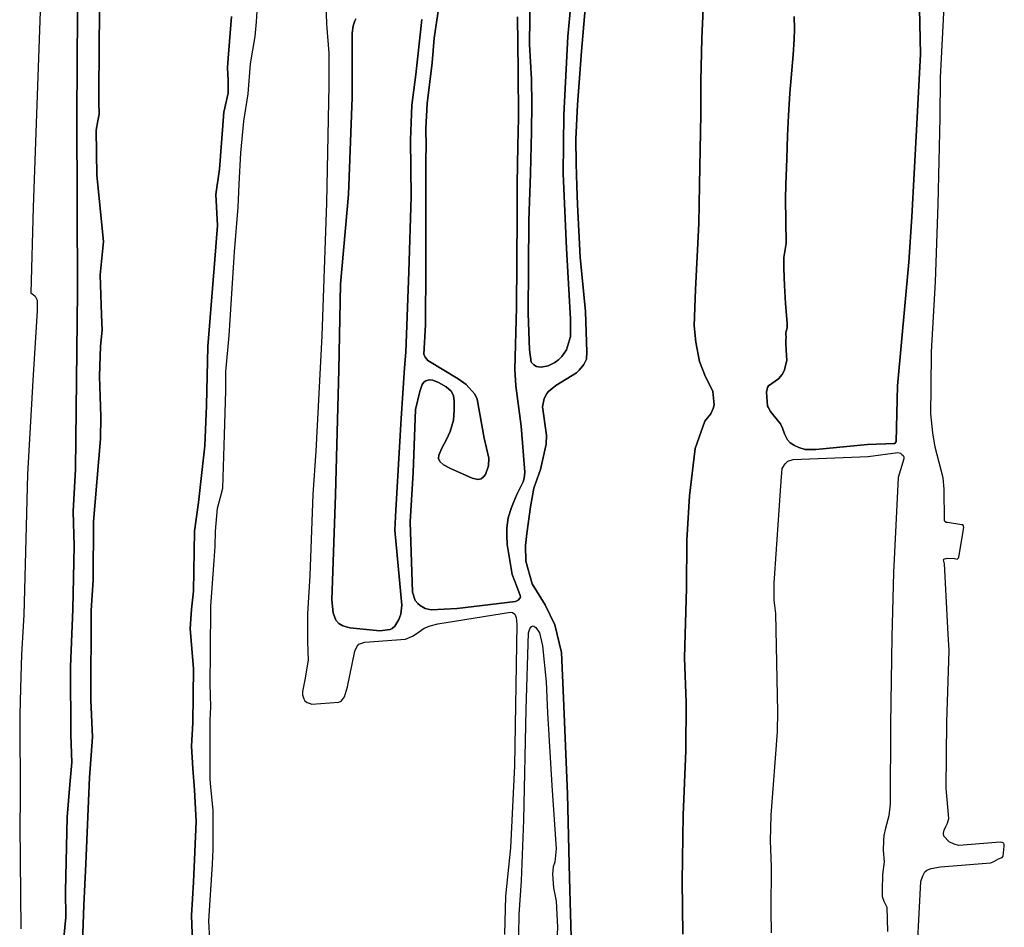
# Model space of a CAD drawing. Extents: x 130820 to 136569, y 465030 to 468172.
# Tile 27 of 41: x 135322 to 135542, y 466394 to 466596. Entities that reach past the tile are written whole.
import ezdxf

# ---------------------------------------------------------------- set-up
doc = ezdxf.new("R2010")
doc.units = 0
for name, color, linetype in [('B-XX-GR-GRAS-GV', 8, 'Continuous'), ('B-XX-OG-TERREIN_CULTUURSCHEIDING-GV', 8, 'Continuous'), ('B-XX-OG-TERREIN_ERF-GV', 8, 'Continuous'), ('B-XX-OG-WATER-GV', 8, 'Continuous')]:
    doc.layers.add(name, color=color, linetype=linetype)

msp = doc.modelspace()

# ---------------------------------------------------------------- linework, layer by layer
at = {"layer": 'B-XX-GR-GRAS-GV'}
for points in [[(135469.902, 466392.032), (135469.783, 466403.898), (135470.009, 466418.666), (135470.602, 466433.092), (135470.62, 466443.803), (135470.27, 466453.774), (135470.715, 466469.337), (135470.829, 466480.053), (135471.395, 466489.977), (135472.637, 466500.549), (135473.549, 466503.066), (135474.838, 466506.641), (135475.445, 466507.427), (135476.144, 466508.313), (135476.703, 466509.502), (135476.879, 466510.294), (135476.633, 466513.319), (135476.377, 466513.828), (135474.97, 466516.606), (135473.66, 466520.034), (135472.839, 466524.346), (135472.468, 466527.949), (135472.723, 466536.095), (135473.464, 466550.832), (135473.626, 466559.483), (135473.921, 466575.226), (135473.905, 466582.745), (135474.124, 466592.217), (135474.896, 466608.886)], [(135435.82, 466602.907), (135435.645, 466590.824), (135436.124, 466583.124), (135436.163, 466577.518), (135436.151, 466571.366), (135435.887, 466562.017), (135435.487, 466551.53), (135435.371, 466530.721), (135435.661, 466522.647), (135436.01, 466519.86), (135436.62, 466519.259), (135437.228, 466518.892), (135437.647, 466518.792), (135438.305, 466518.738), (135439.866, 466519.019), (135441.341, 466519.821), (135442.117, 466520.382), (135442.927, 466521.127), (135443.91, 466522.636), (135444.194, 466523.393), (135444.796, 466525.601), (135444.809, 466529.53), (135443.9, 466545.233), (135443.223, 466562.033), (135443.325, 466575.112), (135444.211, 466592.623), (135445.376, 466604.644)], [(135448.086, 466598.785), (135447.265, 466589.314), (135446.373, 466577.384), (135445.995, 466569.699), (135446.11, 466564.276), (135446.247, 466559.187), (135446.362, 466555.111), (135446.949, 466543.299), (135448.175, 466531.175), (135448.466, 466522.081), (135448.381, 466520.494), (135447.805, 466519.31), (135446.75, 466518.036), (135446.186, 466517.447), (135441.529, 466514.665), (135439.925, 466513.3), (135439.512, 466512.864), (135438.953, 466511.739), (135438.61, 466509.91), (135439.433, 466503.534), (135439.402, 466501.517), (135438.143, 466495.863), (135436.651, 466491.737), (135435.895, 466487.501), (135435.107, 466481.551), (135434.803, 466478.933), (135434.86, 466475.431), (135436.238, 466470.322), (135439.157, 466465.617), (135441.337, 466461.166), (135442.799, 466455.001), (135443.245, 466444.815), (135444.184, 466423.383), (135444.637, 466404.55), (135445.018, 466388.743)]]:
    msp.add_lwpolyline(points, dxfattribs=at)
at = {"layer": 'B-XX-OG-TERREIN_CULTUURSCHEIDING-GV'}
for points in [[(135331.298, 466387.388), (135332.152, 466395.872), (135332.096, 466401.651), (135332.421, 466418.215), (135333.064, 466425.503), (135333.485, 466430.384), (135333.23, 466436.619), (135333.175, 466451.804), (135333.718, 466464.67), (135334.032, 466478.73), (135333.786, 466486.498), (135334.3, 466495.937), (135334.714, 466535.649), (135334.602, 466574.791), (135334.839, 466609.799)], [(135326.41, 466598.222), (135324.815, 466554.53), (135324.335, 466535.271), (135324.535, 466535.227), (135325.262, 466534.598), (135325.722, 466533.711), (135325.754, 466531.342), (135324.804, 466515.78), (135323.569, 466494.864), (135323.177, 466480.33), (135322.784, 466463.379), (135322.243, 466454.515), (135322.019, 466447.002), (135321.852, 466440.969), (135321.953, 466421.958), (135321.838, 466416.443), (135322.07, 466393.269)]]:
    msp.add_lwpolyline(points, dxfattribs=at)
at = {"layer": 'B-XX-OG-TERREIN_ERF-GV'}
for points in [[(135340.018, 466616.716), (135339.574, 466592.071), (135339.487, 466577.854), (135339.555, 466575.266), (135339.261, 466573.78), (135338.92, 466571.679), (135339.064, 466561.647), (135340.555, 466546.821), (135339.834, 466539.364), (135340.126, 466530.434), (135340.252, 466527.045), (135339.871, 466523.423), (135339.623, 466516.662), (135339.942, 466507.736), (135339.899, 466502.706), (135338.327, 466484.232), (135338.207, 466471.241), (135337.815, 466464.359), (135337.759, 466444.408), (135338.115, 466436.074), (135337.396, 466427.039), (135336.634, 466407.75), (135336.136, 466398.564), (135335.732, 466385.904)], [(135494.769, 466597.076), (135494.809, 466594.37), (135494.785, 466591.942), (135494.531, 466588.507), (135493.814, 466579.989), (135493.54, 466575.009), (135493.274, 466570.512), (135493.128, 466565.279), (135492.91, 466559.538), (135492.868, 466556.376), (135492.957, 466546.394), (135492.495, 466543.266), (135492.433, 466540.817), (135492.64, 466536.971), (135492.819, 466532.982), (135493.202, 466528.548), (135493.181, 466527.608), (135493.133, 466527.269), (135493.007, 466526.75), (135492.905, 466526.332), (135492.893, 466525.944), (135492.955, 466525.528), (135492.9, 466524.775), (135492.907, 466524.211), (135492.969, 466522.515), (135493.117, 466520.269), (135493.017, 466519.687), (135492.672, 466518.412), (135492.602, 466518.041), (135492.086, 466517.093), (135491.278, 466516.16), (135489.033, 466514.567), (135488.816, 466514.181), (135488.573, 466513.13), (135488.845, 466510.045), (135488.928, 466509.794), (135489.492, 466508.854), (135490.383, 466507.713), (135491.705, 466506.048), (135492.157, 466505.114), (135492.648, 466503.83), (135493.276, 466502.474), (135493.902, 466501.863), (135494.837, 466501.226), (135495.784, 466500.813), (135497.204, 466500.379), (135499.643, 466500.317), (135511.176, 466501.476), (135517.255, 466501.678), (135517.518, 466502.124), (135517.841, 466514.579), (135520.397, 466542.213), (135521.052, 466552.327), (135522.104, 466571.71), (135523.007, 466588.665), (135522.447, 466612.574)], [(135415.477, 466599.756), (135414.393, 466592.249), (135413.973, 466586.749), (135412.843, 466577.624), (135412.54, 466572.09), (135412.588, 466567.942), (135412.558, 466565.335), (135412.502, 466541.285), (135412.455, 466528.227), (135412.106, 466521.63), (135412.402, 466520.942), (135412.99, 466520.24), (135419.747, 466516.172), (135421.568, 466514.863), (135423.433, 466512.736), (135424.001, 466511.63), (135425.587, 466502.905), (135426.583, 466498.381), (135426.523, 466496.661), (135425.861, 466494.772), (135425.403, 466494.203), (135424.857, 466493.81), (135424.143, 466493.648), (135422.897, 466493.963), (135419.357, 466495.471), (135418.013, 466496.085), (135416.443, 466496.945), (135415.642, 466497.676), (135415.378, 466498.342), (135415.412, 466499.107), (135416.092, 466500.613), (135417.193, 466502.736), (135417.954, 466504.396), (135418.734, 466506.9), (135418.873, 466509.145), (135418.883, 466511.131), (135418.688, 466512.375), (135418.151, 466513.39), (135417.05, 466514.325), (135415.359, 466515.314), (135414.083, 466515.859), (135413.276, 466515.899), (135412.561, 466515.667), (135412.048, 466515.391), (135411.74, 466514.837), (135411.182, 466513.27), (135410.19, 466509.266), (135409.717, 466495.177), (135409.053, 466484.207), (135409.563, 466468.499), (135410.15, 466466.571), (135410.744, 466465.911), (135411.271, 466465.46), (135412.359, 466464.811), (135413.685, 466464.511), (135419.545, 466464.807), (135432.53, 466466.367), (135433.171, 466466.695), (135433.623, 466467.221), (135433.657, 466467.407), (135433.623, 466467.731), (135432.819, 466469.715), (135431.805, 466472.444), (135430.704, 466479.125), (135430.581, 466481.155), (135430.63, 466482.859), (135430.913, 466485.076), (135431.675, 466487.384), (135432.101, 466488.484), (135432.847, 466490.292), (135433.551, 466491.597), (135434.242, 466493.119), (135434.516, 466493.929), (135434.636, 466495.261), (135433.831, 466505.539), (135432.594, 466514.537), (135432.413, 466518.251), (135432.756, 466532.081), (135432.91, 466552.572), (135432.911, 466559.685), (135433.098, 466568.181), (135433.208, 466574.474), (135433.171, 466584.937), (135432.963, 466597.006)], [(135360.446, 466390.188), (135360.186, 466396.258), (135360.621, 466403.66), (135361.279, 466417.198), (135360.851, 466424.283), (135360.482, 466429.064), (135360.204, 466434.083), (135360.474, 466439.262), (135360.639, 466451.423), (135359.916, 466460.257), (135360.234, 466464.687), (135360.63, 466468.697), (135360.906, 466482.092), (135361.791, 466488.49), (135362.492, 466495.198), (135363.176, 466501.132), (135363.541, 466510.17), (135363.864, 466523.394), (135365.383, 466542.829), (135365.996, 466550.427), (135365.658, 466557.31), (135366.43, 466562.999), (135367.417, 466575.703), (135368.379, 466579.97), (135368.393, 466582.779), (135368.258, 466585.642), (135368.352, 466587.819), (135369.16, 466597.077)], [(135396.864, 466596.591), (135396.703, 466596.122), (135396.309, 466595.045), (135396.061, 466593.403), (135396.092, 466590.546), (135396.097, 466579.014), (135395.233, 466557.336), (135393.499, 466537.318), (135393.119, 466518.162), (135392.373, 466490.242), (135391.529, 466466.768), (135391.813, 466463.818), (135392.461, 466462.218), (135393.113, 466461.473), (135393.98, 466460.976), (135395.58, 466460.535), (135402.281, 466459.818), (135404.533, 466460.161), (135405.034, 466460.352), (135405.64, 466460.867), (135406.522, 466462.398), (135406.906, 466463.573), (135407.133, 466465.572), (135405.597, 466482.326), (135405.823, 466486.806), (135406.988, 466507.282), (135407.79, 466518.627), (135408.036, 466522.114), (135408.734, 466540.034), (135409.239, 466556.858), (135409.102, 466569.509), (135409.387, 466577.31), (135410.311, 466584.113), (135411.65, 466596.443)]]:
    msp.add_lwpolyline(points, dxfattribs=at)
at = {"layer": 'B-XX-OG-WATER-GV'}
for points in [[(135335.732, 466385.904), (135336.136, 466398.564), (135336.634, 466407.75), (135337.396, 466427.039), (135338.115, 466436.074), (135337.759, 466444.408), (135337.815, 466464.359), (135338.207, 466471.241), (135338.327, 466484.232), (135339.899, 466502.706), (135339.942, 466507.736), (135339.623, 466516.662), (135339.871, 466523.423), (135340.252, 466527.045), (135340.126, 466530.434), (135339.834, 466539.364), (135340.555, 466546.821), (135339.064, 466561.647), (135338.92, 466571.679), (135339.261, 466573.78), (135339.555, 466575.266), (135339.487, 466577.854), (135339.574, 466592.071), (135340.018, 466616.716)], [(135522.447, 466612.574), (135523.007, 466588.665), (135522.104, 466571.71), (135521.052, 466552.327), (135520.397, 466542.213), (135517.841, 466514.579), (135517.518, 466502.124), (135517.255, 466501.678), (135511.176, 466501.476), (135499.643, 466500.317), (135497.204, 466500.379), (135495.784, 466500.813), (135494.837, 466501.226), (135493.902, 466501.863), (135493.276, 466502.474), (135492.648, 466503.83), (135492.157, 466505.114), (135491.705, 466506.048), (135490.383, 466507.713), (135489.492, 466508.854), (135488.928, 466509.794), (135488.845, 466510.045), (135488.573, 466513.13), (135488.816, 466514.181), (135489.033, 466514.567), (135491.278, 466516.16), (135492.086, 466517.093), (135492.602, 466518.041), (135492.672, 466518.412), (135493.017, 466519.687), (135493.117, 466520.269), (135492.969, 466522.515), (135492.907, 466524.211), (135492.9, 466524.775), (135492.955, 466525.528), (135492.893, 466525.944), (135492.905, 466526.332), (135493.007, 466526.75), (135493.133, 466527.269), (135493.181, 466527.608), (135493.202, 466528.548), (135492.819, 466532.982), (135492.64, 466536.971), (135492.433, 466540.817), (135492.495, 466543.266), (135492.957, 466546.394), (135492.868, 466556.376), (135492.91, 466559.538), (135493.128, 466565.279), (135493.274, 466570.512), (135493.54, 466575.009), (135493.814, 466579.989), (135494.531, 466588.507), (135494.785, 466591.942), (135494.809, 466594.37), (135494.769, 466597.076)], [(135334.839, 466609.799), (135334.602, 466574.791), (135334.714, 466535.649), (135334.3, 466495.937), (135333.786, 466486.498), (135334.032, 466478.73), (135333.718, 466464.67), (135333.175, 466451.804), (135333.23, 466436.619), (135333.485, 466430.384), (135333.064, 466425.503), (135332.421, 466418.215), (135332.096, 466401.651), (135332.152, 466395.872), (135331.298, 466387.388)], [(135364.284, 466390.733), (135364.086, 466395.051), (135364.908, 466407.669), (135365.054, 466410.991), (135365.054, 466415.498), (135365.057, 466419.703), (135364.499, 466424.957), (135364.405, 466426.662), (135364.338, 466428.441), (135364.333, 466439.839), (135364.514, 466442.837), (135364.369, 466447.882), (135364.419, 466455.059), (135364.497, 466465.307), (135365.288, 466475.58), (135365.458, 466478.652), (135365.578, 466482.128), (135366.021, 466487.232), (135366.702, 466489.726), (135367.197, 466491.677), (135367.54, 466503.64), (135367.892, 466513.473), (135367.854, 466517.702), (135368.584, 466525.846), (135369.825, 466544.499), (135370.651, 466554.517), (135370.866, 466559.661), (135371.245, 466566.611), (135371.865, 466573.743), (135372.853, 466579.817), (135373.374, 466586.531), (135374.399, 466592.626), (135374.682, 466595.938), (135375.456, 466607.924)], [(135474.896, 466608.886), (135474.124, 466592.217), (135473.905, 466582.745), (135473.921, 466575.226), (135473.626, 466559.483), (135473.464, 466550.832), (135472.723, 466536.095), (135472.468, 466527.949), (135472.839, 466524.346), (135473.66, 466520.034), (135474.97, 466516.606), (135476.377, 466513.828), (135476.633, 466513.319), (135476.879, 466510.294), (135476.703, 466509.502), (135476.144, 466508.313), (135475.445, 466507.427), (135474.838, 466506.641), (135473.549, 466503.066), (135472.637, 466500.549), (135471.395, 466489.977), (135470.829, 466480.053), (135470.715, 466469.337), (135470.27, 466453.774), (135470.62, 466443.803), (135470.602, 466433.092), (135470.009, 466418.666), (135469.783, 466403.898), (135469.902, 466392.032)], [(135390.074, 466604.947), (135390.317, 466595.412), (135390.856, 466588.904), (135390.858, 466581.72), (135390.316, 466555.492), (135389.312, 466525.732), (135387.988, 466499.99), (135387.289, 466490.295), (135386.596, 466472.21), (135386.121, 466463.66), (135386.116, 466457.362), (135386.239, 466453.293), (135385.541, 466448.903), (135384.999, 466446.306), (135384.98, 466445.531), (135385.312, 466444.657), (135385.525, 466444.187), (135385.994, 466443.821), (135386.471, 466443.636), (135387.054, 466443.47), (135393.134, 466443.918), (135393.603, 466444.131), (135393.915, 466444.451), (135394.331, 466445.095), (135395.039, 466447.323), (135396.683, 466455.309), (135397.139, 466456.25), (135397.596, 466456.819), (135398.018, 466456.995), (135398.94, 466457.293), (135408.015, 466457.949), (135409.558, 466458.613), (135410.783, 466459.423), (135412.116, 466460.392), (135413.456, 466460.962), (135415.231, 466461.422), (135431.453, 466464.022), (135431.861, 466463.906), (135432.426, 466463.545), (135432.711, 466462.841), (135432.822, 466461.236), (135432.316, 466429.655), (135431.73, 466417.473), (135431.413, 466411.324), (135430.334, 466400.547), (135430.078, 466392.004)], [(135522.324, 466389.534), (135523.073, 466403.841), (135523.464, 466405.057), (135523.98, 466405.979), (135524.398, 466406.319), (135525.348, 466406.76), (135527.471, 466407.12), (135537.72, 466407.943), (135538.687, 466408.002), (135539.369, 466408.255), (135540.396, 466408.875), (135541.244, 466409.2), (135541.455, 466409.474), (135541.657, 466411.703), (135541.692, 466412.09), (135541.59, 466412.415), (135541.23, 466412.567), (135540.79, 466412.635), (135532.519, 466411.925), (135531.461, 466411.835), (135530.524, 466412.125), (135529.41, 466412.699), (135528.155, 466413.947), (135528.11, 466414.626), (135528.277, 466415.277), (135528.605, 466416.095), (135528.986, 466416.854), (135529.285, 466417.901), (135528.725, 466424.672), (135528.848, 466439.452), (135529.373, 466455.463), (135529.139, 466459.049), (135528.349, 466474.798), (135528.181, 466475.399), (135528.105, 466475.728), (135528.18, 466475.839), (135528.905, 466476.086), (135530.54, 466475.968), (135531.192, 466475.871), (135531.455, 466476.155), (135531.553, 466476.297), (135532.627, 466482.881), (135532.563, 466483.295), (135532.432, 466483.477), (135532.225, 466483.479), (135529.024, 466484.016), (135528.737, 466484.072), (135528.437, 466484.276), (135528.323, 466484.516), (135528.229, 466491.5), (135528.039, 466494.047), (135526.269, 466500.863), (135525.719, 466504.099), (135525.291, 466508.318), (135525.365, 466514.235), (135525.462, 466522.133), (135526.323, 466537.816), (135526.946, 466555.104), (135527.392, 466574.487), (135527.421, 466583.43), (135528.633, 466606.604)], [(135445.376, 466604.644), (135444.211, 466592.623), (135443.325, 466575.112), (135443.223, 466562.033), (135443.9, 466545.233), (135444.809, 466529.53), (135444.796, 466525.601), (135444.194, 466523.393), (135443.91, 466522.636), (135442.927, 466521.127), (135442.117, 466520.382), (135441.341, 466519.821), (135439.866, 466519.019), (135438.305, 466518.738), (135437.647, 466518.792), (135437.228, 466518.892), (135436.62, 466519.259), (135436.01, 466519.86), (135435.661, 466522.647), (135435.371, 466530.721), (135435.487, 466551.53), (135435.887, 466562.017), (135436.151, 466571.366), (135436.163, 466577.518), (135436.124, 466583.124), (135435.645, 466590.824), (135435.82, 466602.907)], [(135432.963, 466597.006), (135433.171, 466584.937), (135433.208, 466574.474), (135433.098, 466568.181), (135432.911, 466559.685), (135432.91, 466552.572), (135432.756, 466532.081), (135432.413, 466518.251), (135432.594, 466514.537), (135433.831, 466505.539), (135434.636, 466495.261), (135434.516, 466493.929), (135434.242, 466493.119), (135433.551, 466491.597), (135432.847, 466490.292), (135432.101, 466488.484), (135431.675, 466487.384), (135430.913, 466485.076), (135430.63, 466482.859), (135430.581, 466481.155), (135430.704, 466479.125), (135431.805, 466472.444), (135432.819, 466469.715), (135433.623, 466467.731), (135433.657, 466467.407), (135433.623, 466467.221), (135433.171, 466466.695), (135432.53, 466466.367), (135419.545, 466464.807), (135413.685, 466464.511), (135412.359, 466464.811), (135411.271, 466465.46), (135410.744, 466465.911), (135410.15, 466466.571), (135409.563, 466468.499), (135409.053, 466484.207), (135409.717, 466495.177), (135410.19, 466509.266), (135411.182, 466513.27), (135411.74, 466514.837), (135412.048, 466515.391), (135412.561, 466515.667), (135413.276, 466515.899), (135414.083, 466515.859), (135415.359, 466515.314), (135417.05, 466514.325), (135418.151, 466513.39), (135418.688, 466512.375), (135418.883, 466511.131), (135418.873, 466509.145), (135418.734, 466506.9), (135417.954, 466504.396), (135417.193, 466502.736), (135416.092, 466500.613), (135415.412, 466499.107), (135415.378, 466498.342), (135415.642, 466497.676), (135416.443, 466496.945), (135418.013, 466496.085), (135419.357, 466495.471), (135422.897, 466493.963), (135424.143, 466493.648), (135424.857, 466493.81), (135425.403, 466494.203), (135425.861, 466494.772), (135426.523, 466496.661), (135426.583, 466498.381), (135425.587, 466502.905), (135424.001, 466511.63), (135423.433, 466512.736), (135421.568, 466514.863), (135419.747, 466516.172), (135412.99, 466520.24), (135412.402, 466520.942), (135412.106, 466521.63), (135412.455, 466528.227), (135412.502, 466541.285), (135412.558, 466565.335), (135412.588, 466567.942), (135412.54, 466572.09), (135412.843, 466577.624), (135413.973, 466586.749), (135414.393, 466592.249), (135415.477, 466599.756)], [(135445.018, 466388.743), (135444.637, 466404.55), (135444.184, 466423.383), (135443.245, 466444.815), (135442.799, 466455.001), (135441.337, 466461.166), (135439.157, 466465.617), (135436.238, 466470.322), (135434.86, 466475.431), (135434.803, 466478.933), (135435.107, 466481.551), (135435.895, 466487.501), (135436.651, 466491.737), (135438.143, 466495.863), (135439.402, 466501.517), (135439.433, 466503.534), (135438.61, 466509.91), (135438.953, 466511.739), (135439.512, 466512.864), (135439.925, 466513.3), (135441.529, 466514.665), (135446.186, 466517.447), (135446.75, 466518.036), (135447.805, 466519.31), (135448.381, 466520.494), (135448.466, 466522.081), (135448.175, 466531.175), (135446.949, 466543.299), (135446.362, 466555.111), (135446.247, 466559.187), (135446.11, 466564.276), (135445.995, 466569.699), (135446.373, 466577.384), (135447.265, 466589.314), (135448.086, 466598.785)], [(135369.16, 466597.077), (135368.352, 466587.819), (135368.258, 466585.642), (135368.393, 466582.779), (135368.379, 466579.97), (135367.417, 466575.703), (135366.43, 466562.999), (135365.658, 466557.31), (135365.996, 466550.427), (135365.383, 466542.829), (135363.864, 466523.394), (135363.541, 466510.17), (135363.176, 466501.132), (135362.492, 466495.198), (135361.791, 466488.49), (135360.906, 466482.092), (135360.63, 466468.697), (135360.234, 466464.687), (135359.916, 466460.257), (135360.639, 466451.423), (135360.474, 466439.262), (135360.204, 466434.083), (135360.482, 466429.064), (135360.851, 466424.283), (135361.279, 466417.198), (135360.621, 466403.66), (135360.186, 466396.258), (135360.446, 466390.188)], [(135411.65, 466596.443), (135410.311, 466584.113), (135409.387, 466577.31), (135409.102, 466569.509), (135409.239, 466556.858), (135408.734, 466540.034), (135408.036, 466522.114), (135407.79, 466518.627), (135406.988, 466507.282), (135405.823, 466486.806), (135405.597, 466482.326), (135407.133, 466465.572), (135406.906, 466463.573), (135406.522, 466462.398), (135405.64, 466460.867), (135405.034, 466460.352), (135404.533, 466460.161), (135402.281, 466459.818), (135395.58, 466460.535), (135393.98, 466460.976), (135393.113, 466461.473), (135392.461, 466462.218), (135391.813, 466463.818), (135391.529, 466466.768), (135392.373, 466490.242), (135393.119, 466518.162), (135393.499, 466537.318), (135395.233, 466557.336), (135396.097, 466579.014), (135396.092, 466590.546), (135396.061, 466593.403), (135396.309, 466595.045), (135396.703, 466596.122), (135396.864, 466596.591)], [(135489.708, 466392.329), (135489.653, 466397.348), (135489.689, 466407.195), (135489.483, 466412.94), (135489.62, 466418.612), (135491.013, 466437.268), (135491.158, 466441.735), (135490.646, 466463.717), (135490.272, 466466.717), (135490.325, 466470.509), (135491.864, 466493.263), (135492.086, 466496.087), (135492.733, 466497.168), (135493.348, 466497.764), (135494.543, 466498.127), (135511.321, 466498.763), (135517.885, 466499.665), (135518.477, 466499.512), (135518.84, 466499.262), (135519.127, 466498.971), (135519.239, 466498.73), (135519.247, 466498.238), (135517.977, 466494.121), (135517.678, 466487.992), (135516.983, 466472.884), (135516.605, 466458.51), (135516.257, 466438.998), (135516.225, 466421.1), (135515.872, 466418.516), (135515.192, 466415.761), (135514.79, 466414.09), (135514.698, 466412.972), (135514.677, 466410.74), (135514.855, 466408.188), (135514.525, 466405.403), (135514.427, 466401.974), (135514.415, 466400.431), (135514.791, 466399.457), (135515.455, 466398.056), (135515.589, 466392.663)], [(135433.194, 466387.495), (135433.395, 466396.467), (135433.893, 466403.971), (135434.436, 466417.53), (135434.947, 466442.25), (135435.44, 466459.361), (135435.768, 466460.25), (135436.14, 466460.761), (135436.497, 466460.911), (135436.651, 466460.899), (135437.079, 466460.608), (135437.938, 466459.351), (135438.541, 466456.461), (135439.363, 466448.418), (135439.67, 466441.49), (135440.686, 466425.299), (135441.659, 466411.153), (135441.296, 466408.17), (135440.938, 466407.098), (135440.819, 466405.426), (135441.05, 466402.434), (135441.647, 466399.402), (135441.947, 466393.619), (135441.167, 466377.777)]]:
    msp.add_lwpolyline(points, dxfattribs=at)

doc.saveas('drawing.dxf')
